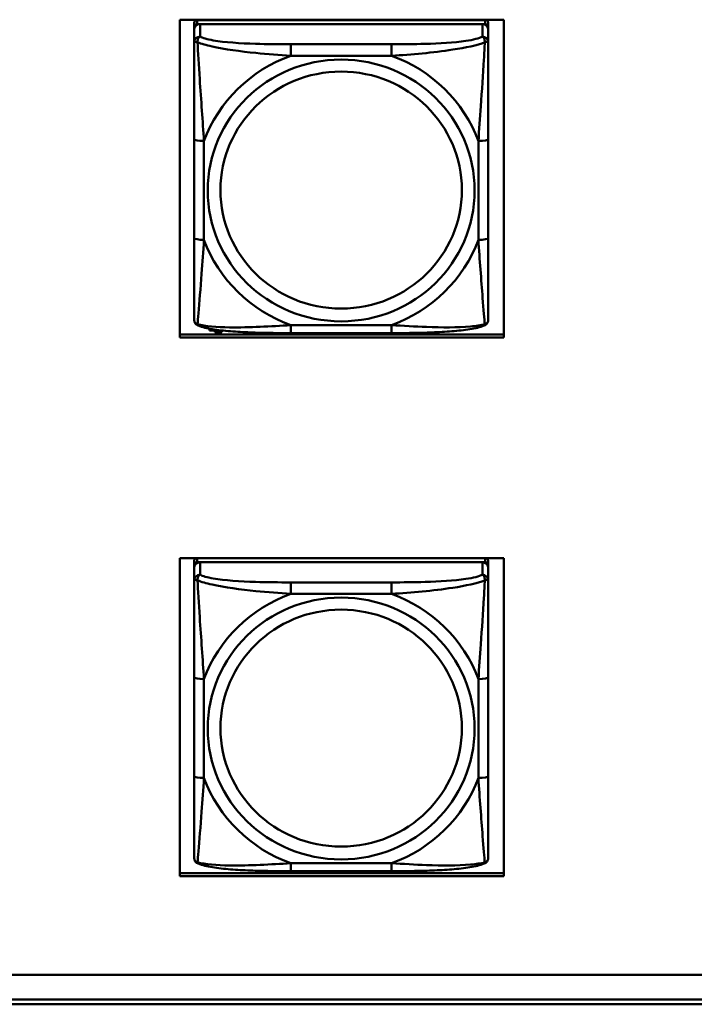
# Model space of a CAD drawing. Header units: inches. Extents: x 0.8 to 72.9, y -7.8 to 49.3.
# Tile 236 of 256: x 63.6 to 65, y 10.9 to 12.9. Entities that reach past the tile are written whole.
import ezdxf

# ---------------------------------------------------------------- set-up
doc = ezdxf.new("R2010")
doc.units = ezdxf.units.IN
doc.header["$MEASUREMENT"] = 0
doc.layers.add('Visible Edges(ROSSANSI)', color=7, linetype='Continuous', lineweight=50)
doc.layers.add('Visible Tangent Edges(ROSSANSI)', color=7, linetype='Continuous', lineweight=50)

msp = doc.modelspace()

# ---------------------------------------------------------------- linework, layer by layer
at = {"layer": 'Visible Edges(ROSSANSI)'}
for p, q in [((63.9558, 12.2679), (63.9558, 12.9067)), ((63.9558, 12.9067), (64.6064, 12.9067)), ((63.9848, 12.9001), (63.9848, 12.8918)), ((64.5694, 12.9059), (63.9907, 12.9059)), ((63.9907, 12.8976), (64.5694, 12.8976)), ((64.5635, 12.8976), (63.9966, 12.8976)), ((64.5753, 12.8918), (64.5753, 12.9001)), ((64.6064, 12.9067), (64.6064, 12.2679)), ((63.9848, 12.8861), (63.9848, 12.8918)), ((63.9848, 12.8861), (63.9848, 12.8611)), ((64.5753, 12.8918), (64.5753, 12.8861)), ((64.5753, 12.8611), (64.5753, 12.8861)), ((63.9848, 12.6667), (63.9848, 12.4681)), ((64.5753, 12.4681), (64.5753, 12.6667)), ((64.0157, 12.2857), (64.0157, 12.286)), ((64.0173, 12.2857), (64.0157, 12.2857)), ((64.0157, 12.2857), (64.0157, 12.2823)), ((63.9558, 12.274), (64.6064, 12.274)), ((64.6064, 12.2679), (63.9558, 12.2679)), ((64.0157, 12.2823), (64.0409, 12.2823)), ((64.0262, 12.2787), (64.0262, 12.2823)), ((64.0402, 12.2787), (64.0262, 12.2787)), ((64.0402, 12.2823), (64.0402, 12.2787)), ((64.3812, 12.2771), (64.1789, 12.2771)), ((63.9558, 11.186), (63.9558, 11.8247)), ((63.9558, 11.8247), (64.6064, 11.8247)), ((63.9848, 11.8191), (63.9848, 11.8109)), ((63.9848, 11.8051), (63.9848, 11.8109)), ((63.9907, 11.8167), (64.5694, 11.8167)), ((64.5635, 11.8167), (63.9966, 11.8167)), ((64.5753, 11.8109), (64.5753, 11.8191)), ((64.5753, 11.8109), (64.5753, 11.8051)), ((64.6064, 11.8247), (64.6064, 11.186)), ((63.9848, 11.8051), (63.9848, 11.7802)), ((64.5753, 11.7802), (64.5753, 11.8051)), ((63.9848, 11.5857), (63.9848, 11.3871)), ((64.5753, 11.3871), (64.5753, 11.5857)), ((64.3812, 11.1962), (64.1789, 11.1962)), ((63.9558, 11.1921), (64.6064, 11.1921)), ((64.6064, 11.186), (63.9558, 11.186)), ((53.5758, 10.988), (66.2458, 10.988)), ((66.2458, 10.9876), (53.5758, 10.9876)), ((53.6258, 10.9385), (66.2836, 10.9385)), ((66.2836, 10.9287), (53.6259, 10.9287))]:
    msp.add_line(p, q, dxfattribs=at)
for centre, major_axis, start_param, end_param in [((63.9907, 12.9001), (-0.00591, 0), 4.712389, 6.283185), ((63.9966, 12.8861), (-0.0118, 0), 4.712389, 6.283185), ((63.9907, 12.8918), (-0.00591, 0), 4.712389, 6.283185), ((64.5635, 12.8861), (0.0118, 0), 0, 1.570796), ((64.5694, 12.9001), (0.00591, 0), 0, 1.570796), ((64.5694, 12.8918), (0.00591, 0), 0, 1.570796), ((63.9907, 11.8191), (-0.00591, 0), 4.972997, 6.283185), ((63.9966, 11.8051), (-0.0118, 0), 4.712389, 6.283185), ((63.9907, 11.8109), (-0.00591, 0), 4.712389, 6.283185), ((64.5635, 11.8051), (0.0118, 0), 0, 1.570796), ((64.5694, 11.8109), (0.00591, 0), 0, 1.570796), ((64.5694, 11.8191), (0.00591, 0), 0, 1.310189)]:
    msp.add_ellipse(centre, major_axis=major_axis, ratio=0.981793, start_param=start_param, end_param=end_param, dxfattribs=at)
for points, knots in [([(63.9848, 12.8611), (63.9848, 12.852), (63.9848, 12.8368), (63.9848, 12.8196), (63.9848, 12.7932), (63.9848, 12.7629), (63.9848, 12.7335), (63.9848, 12.7111), (63.9848, 12.6887), (63.9848, 12.6667)], [-0.7968224, -0.7968224, -0.7968224, -0.7968224, -0.6514613, -0.6514613, -0.6514613, -0.427691, -0.427691, -0.427691, -0.2569517, -0.2569517, -0.2569517, -0.2569517]), ([(64.5753, 12.6667), (64.5753, 12.6899), (64.5753, 12.7136), (64.5753, 12.7373), (64.5753, 12.7684), (64.5753, 12.8007), (64.5753, 12.8275), (64.5753, 12.8414), (64.5753, 12.8534), (64.5753, 12.8611)], [0.2569537, 0.2569537, 0.2569537, 0.2569537, 0.4371919, 0.4371919, 0.4371919, 0.6739428, 0.6739428, 0.6739428, 0.7963818, 0.7963818, 0.7963818, 0.7963818]), ([(63.9848, 12.4681), (63.9848, 12.4448), (63.9848, 12.4215), (63.9848, 12.3993), (63.9848, 12.3701), (63.9848, 12.3418), (63.9848, 12.3229), (63.9848, 12.3132), (63.9848, 12.3064), (63.9848, 12.3045)], [0.2569537, 0.2569537, 0.2569537, 0.2569537, 0.4371919, 0.4371919, 0.4371919, 0.6739428, 0.6739428, 0.6739428, 0.7963818, 0.7963818, 0.7963818, 0.7963818]), ([(64.5753, 12.3045), (64.5753, 12.3067), (64.5753, 12.3159), (64.5753, 12.3287), (64.5753, 12.3482), (64.5753, 12.3751), (64.5753, 12.4028), (64.5753, 12.424), (64.5753, 12.4461), (64.5753, 12.4681)], [-0.7968224, -0.7968224, -0.7968224, -0.7968224, -0.6514613, -0.6514613, -0.6514613, -0.427691, -0.427691, -0.427691, -0.2569517, -0.2569517, -0.2569517, -0.2569517]), ([(63.9928, 12.2922), (63.9917, 12.2927), (63.9907, 12.2933), (63.9887, 12.2948), (63.9878, 12.2958), (63.9865, 12.2977), (63.986, 12.2987), (63.9853, 12.3006), (63.9851, 12.3015), (63.9848, 12.3031), (63.9848, 12.3039), (63.9848, 12.3045)], [0.02510739, 0.02510739, 0.02510739, 0.02510739, 0.03073999, 0.03073999, 0.03637259, 0.03637259, 0.0420052, 0.0420052, 0.0476378, 0.0476378, 0.0532704, 0.0532704, 0.0532704, 0.0532704]), ([(64.5673, 12.2922), (64.5683, 12.2927), (64.5694, 12.2933), (64.5714, 12.2948), (64.5723, 12.2958), (64.5736, 12.2977), (64.5741, 12.2987), (64.5748, 12.3006), (64.575, 12.3015), (64.5753, 12.3031), (64.5753, 12.3039), (64.5753, 12.3045)], [0.02510739, 0.02510739, 0.02510739, 0.02510739, 0.03073999, 0.03073999, 0.03637259, 0.03637259, 0.0420052, 0.0420052, 0.0476378, 0.0476378, 0.0532704, 0.0532704, 0.0532704, 0.0532704]), ([(64.1789, 12.2771), (64.1654, 12.2771), (64.1517, 12.2772), (64.1244, 12.2775), (64.1108, 12.2779), (64.084, 12.2789), (64.0706, 12.2796), (64.045, 12.2818), (64.0328, 12.2831), (64.0107, 12.2867), (64.0013, 12.2887), (63.9928, 12.2922)], [0.2569517, 0.2569517, 0.2569517, 0.2569517, 0.3597049, 0.3597049, 0.4624581, 0.4624581, 0.5652112, 0.5652112, 0.6679644, 0.6679644, 0.7707176, 0.7707176, 0.7707176, 0.7707176]), ([(64.5673, 12.2922), (64.5588, 12.2887), (64.5494, 12.2867), (64.5273, 12.2831), (64.5151, 12.2818), (64.4894, 12.2796), (64.4761, 12.2789), (64.4493, 12.2779), (64.4357, 12.2775), (64.4084, 12.2772), (64.3947, 12.2771), (64.3812, 12.2771)], [-0.7703505, -0.7703505, -0.7703505, -0.7703505, -0.6676711, -0.6676711, -0.5649918, -0.5649918, -0.4623124, -0.4623124, -0.3596331, -0.3596331, -0.2569537, -0.2569537, -0.2569537, -0.2569537]), ([(63.9848, 11.7802), (63.9848, 11.7711), (63.9848, 11.7558), (63.9848, 11.7387), (63.9848, 11.7122), (63.9848, 11.6819), (63.9848, 11.6525), (63.9848, 11.6301), (63.9848, 11.6077), (63.9848, 11.5857)], [-0.7968224, -0.7968224, -0.7968224, -0.7968224, -0.6514613, -0.6514613, -0.6514613, -0.427691, -0.427691, -0.427691, -0.2569517, -0.2569517, -0.2569517, -0.2569517]), ([(64.5753, 11.5857), (64.5753, 11.6089), (64.5753, 11.6327), (64.5753, 11.6564), (64.5753, 11.6875), (64.5753, 11.7197), (64.5753, 11.7466), (64.5753, 11.7604), (64.5753, 11.7725), (64.5753, 11.7802)], [0.2569537, 0.2569537, 0.2569537, 0.2569537, 0.4371919, 0.4371919, 0.4371919, 0.6739428, 0.6739428, 0.6739428, 0.7963818, 0.7963818, 0.7963818, 0.7963818]), ([(63.9848, 11.3871), (63.9848, 11.3639), (63.9848, 11.3405), (63.9848, 11.3183), (63.9848, 11.2891), (63.9848, 11.2608), (63.9848, 11.242), (63.9848, 11.2322), (63.9848, 11.2254), (63.9848, 11.2236)], [0.2569537, 0.2569537, 0.2569537, 0.2569537, 0.4371919, 0.4371919, 0.4371919, 0.6739428, 0.6739428, 0.6739428, 0.7963818, 0.7963818, 0.7963818, 0.7963818]), ([(64.5753, 11.2236), (64.5753, 11.2257), (64.5753, 11.235), (64.5753, 11.2477), (64.5753, 11.2673), (64.5753, 11.2942), (64.5753, 11.3219), (64.5753, 11.343), (64.5753, 11.3651), (64.5753, 11.3871)], [-0.7968224, -0.7968224, -0.7968224, -0.7968224, -0.6514613, -0.6514613, -0.6514613, -0.427691, -0.427691, -0.427691, -0.2569517, -0.2569517, -0.2569517, -0.2569517]), ([(63.9928, 11.2113), (63.9917, 11.2117), (63.9907, 11.2123), (63.9887, 11.2139), (63.9878, 11.2148), (63.9865, 11.2168), (63.986, 11.2178), (63.9853, 11.2197), (63.9851, 11.2206), (63.9848, 11.2222), (63.9848, 11.2229), (63.9848, 11.2236)], [0.02510739, 0.02510739, 0.02510739, 0.02510739, 0.03073999, 0.03073999, 0.03637259, 0.03637259, 0.0420052, 0.0420052, 0.0476378, 0.0476378, 0.0532704, 0.0532704, 0.0532704, 0.0532704]), ([(64.5673, 11.2113), (64.5683, 11.2117), (64.5694, 11.2123), (64.5714, 11.2139), (64.5723, 11.2148), (64.5736, 11.2168), (64.5741, 11.2178), (64.5748, 11.2197), (64.575, 11.2206), (64.5753, 11.2222), (64.5753, 11.2229), (64.5753, 11.2236)], [0.02510739, 0.02510739, 0.02510739, 0.02510739, 0.03073999, 0.03073999, 0.03637259, 0.03637259, 0.0420052, 0.0420052, 0.0476378, 0.0476378, 0.0532704, 0.0532704, 0.0532704, 0.0532704]), ([(64.1789, 11.1962), (64.1654, 11.1962), (64.1517, 11.1962), (64.1244, 11.1966), (64.1108, 11.1969), (64.084, 11.198), (64.0706, 11.1987), (64.045, 11.2008), (64.0328, 11.2022), (64.0107, 11.2058), (64.0013, 11.2078), (63.9928, 11.2113)], [0.2569517, 0.2569517, 0.2569517, 0.2569517, 0.3597049, 0.3597049, 0.4624581, 0.4624581, 0.5652112, 0.5652112, 0.6679644, 0.6679644, 0.7707176, 0.7707176, 0.7707176, 0.7707176]), ([(64.5673, 11.2113), (64.5588, 11.2078), (64.5494, 11.2058), (64.5273, 11.2022), (64.5151, 11.2008), (64.4894, 11.1987), (64.4761, 11.198), (64.4493, 11.1969), (64.4357, 11.1966), (64.4084, 11.1962), (64.3947, 11.1962), (64.3812, 11.1962)], [-0.7703505, -0.7703505, -0.7703505, -0.7703505, -0.6676711, -0.6676711, -0.5649918, -0.5649918, -0.4623124, -0.4623124, -0.3596331, -0.3596331, -0.2569537, -0.2569537, -0.2569537, -0.2569537])]:
    msp.add_open_spline(points, degree=3, knots=knots, dxfattribs=at)
at = {"layer": 'Visible Tangent Edges(ROSSANSI)'}
for p, q in [((63.9907, 12.8976), (63.9907, 12.9059)), ((63.9966, 12.8727), (63.9966, 12.8976)), ((64.5635, 12.8976), (64.5635, 12.8727)), ((64.5694, 12.9059), (64.5694, 12.8976)), ((64.1789, 12.8573), (64.1789, 12.8342)), ((64.3812, 12.8573), (64.1789, 12.8573)), ((64.3812, 12.8573), (64.3812, 12.8342)), ((64.1789, 12.8342), (64.3812, 12.8342)), ((64.0045, 12.4643), (64.0045, 12.6629)), ((64.5556, 12.6629), (64.5556, 12.4643)), ((64.3812, 12.2931), (64.1789, 12.2931)), ((64.1789, 12.2771), (64.1789, 12.2931)), ((64.3812, 12.2771), (64.3812, 12.2931)), ((63.9907, 11.8167), (63.9907, 11.8247)), ((63.9966, 11.7918), (63.9966, 11.8167)), ((64.5635, 11.8167), (64.5635, 11.7918)), ((64.5694, 11.8247), (64.5694, 11.8167)), ((64.1789, 11.7763), (64.1789, 11.7532)), ((64.3812, 11.7763), (64.1789, 11.7763)), ((64.3812, 11.7763), (64.3812, 11.7532)), ((64.1789, 11.7532), (64.3812, 11.7532)), ((64.0045, 11.3834), (64.0045, 11.582)), ((64.5556, 11.582), (64.5556, 11.3834)), ((64.3812, 11.2121), (64.1789, 11.2121)), ((64.1789, 11.1962), (64.1789, 11.2121)), ((64.3812, 11.1962), (64.3812, 11.2121))]:
    msp.add_line(p, q, dxfattribs=at)
for centre, major_axis, ratio, start_param, end_param in [((63.9966, 12.8611), (-0.0118, 0), 0.981793, 4.712389, 6.283185), ((64.5635, 12.8611), (0.0118, 0), 0.981793, 0, 1.570796), ((64.28, 12.5636), (-0.2936, 0), 0.981793, 5.064156, 5.931419), ((64.28, 12.5636), (0.2936, 0), 0.981793, 0.351767, 1.21903), ((64.0045, 12.6667), (-0.0197, 0), 0.189952, 0, 1.570796), ((64.5556, 12.6667), (0.0197, 0), 0.189952, 4.712389, 6.283185), ((64.0045, 12.4681), (-0.0197, 0), 0.189952, 0, 1.570796), ((64.28, 12.5636), (-0.2936, 0), 0.981793, 0.351767, 1.21903), ((64.28, 12.5636), (0.2936, 0), 0.981793, 5.064156, 5.931419), ((64.5556, 12.4681), (0.0197, 0), 0.189952, 4.712389, 6.283185), ((63.9966, 11.7802), (-0.0118, 0), 0.981793, 4.712389, 6.283185), ((64.5635, 11.7802), (0.0118, 0), 0.981793, 0, 1.570796), ((64.28, 11.4827), (-0.2936, 0), 0.981793, 5.064156, 5.931419), ((64.28, 11.4827), (0.2936, 0), 0.981793, 0.351767, 1.21903), ((64.0045, 11.5857), (-0.0197, 0), 0.189952, 0, 1.570796), ((64.5556, 11.5857), (0.0197, 0), 0.189952, 4.712389, 6.283185), ((64.0045, 11.3871), (-0.0197, 0), 0.189952, 0, 1.570796), ((64.28, 11.4827), (-0.2936, 0), 0.981793, 0.351767, 1.21903), ((64.28, 11.4827), (0.2936, 0), 0.981793, 5.064156, 5.931419), ((64.5556, 11.3871), (0.0197, 0), 0.189952, 4.712389, 6.283185)]:
    msp.add_ellipse(centre, major_axis=major_axis, ratio=ratio, start_param=start_param, end_param=end_param, dxfattribs=at)
for centre, major_axis in [((64.28, 12.5636), (-0.2678, 0)), ((64.28, 12.5644), (-0.2424, 0)), ((64.28, 11.4827), (-0.2678, 0)), ((64.28, 11.4835), (-0.2424, 0))]:
    msp.add_ellipse(centre, major_axis=major_axis, ratio=0.981793, dxfattribs=at)
for points, knots in [([(63.9848, 12.8611), (63.9848, 12.8614), (63.9848, 12.8616), (63.9851, 12.862), (63.9853, 12.8621), (63.9857, 12.8622), (63.9858, 12.8623), (63.9861, 12.8623), (63.9863, 12.8623), (63.9867, 12.8624), (63.987, 12.8623), (63.9879, 12.8622), (63.9886, 12.8621), (63.99, 12.8617), (63.9908, 12.8615), (63.9916, 12.8612)], [-0.0532704, -0.0532704, -0.0532704, -0.0532704, -0.04377373, -0.04377373, -0.03521335, -0.03521335, -0.02986312, -0.02986312, -0.02651922, -0.02651922, -0.01983142, -0.01983142, -0.00913095, -0.00913095, 0.00023197, 0.00023197, 0.00023197, 0.00023197]), ([(63.9916, 12.8612), (63.9916, 12.8623), (63.9917, 12.8633), (63.9919, 12.8654), (63.9921, 12.8663), (63.9925, 12.8678), (63.9927, 12.8683), (63.9931, 12.869), (63.9932, 12.8692), (63.9935, 12.8698), (63.9937, 12.8701), (63.9943, 12.8709), (63.9947, 12.8713), (63.9955, 12.8721), (63.996, 12.8725), (63.9966, 12.8727)], [-0.00023197, -0.00023197, -0.00023197, -0.00023197, 0.00913095, 0.00913095, 0.01983142, 0.01983142, 0.02651922, 0.02651922, 0.02986312, 0.02986312, 0.03521335, 0.03521335, 0.04377373, 0.04377373, 0.0532704, 0.0532704, 0.0532704, 0.0532704]), ([(63.9916, 12.8612), (63.9993, 12.8583), (64.0093, 12.8554), (64.0463, 12.8472), (64.078, 12.843), (64.1323, 12.8374), (64.1555, 12.8355), (64.1789, 12.8342)], [-0.7478145, -0.7478145, -0.7478145, -0.7478145, -0.6493253, -0.6493253, -0.427691, -0.427691, -0.2569537, -0.2569537, -0.2569537, -0.2569537]), ([(64.0045, 12.6629), (64.0021, 12.7026), (63.9988, 12.7448), (63.9942, 12.8148), (63.9925, 12.8422), (63.9916, 12.8612)], [0.2569517, 0.2569517, 0.2569517, 0.2569517, 0.5559983, 0.5559983, 0.7482818, 0.7482818, 0.7482818, 0.7482818]), ([(64.1789, 12.8573), (64.1552, 12.8573), (64.1312, 12.8574), (64.1079, 12.8582), (64.0772, 12.8592), (64.0463, 12.8611), (64.0231, 12.8651), (64.0111, 12.8672), (64.0014, 12.8698), (63.9966, 12.8727)], [0.2569537, 0.2569537, 0.2569537, 0.2569537, 0.4371919, 0.4371919, 0.4371919, 0.6739428, 0.6739428, 0.6739428, 0.7963818, 0.7963818, 0.7963818, 0.7963818]), ([(64.5635, 12.8727), (64.5578, 12.8693), (64.5453, 12.8663), (64.5301, 12.864), (64.5066, 12.8606), (64.4775, 12.8589), (64.4484, 12.8581), (64.4263, 12.8574), (64.4036, 12.8573), (64.3812, 12.8573)], [-0.7968224, -0.7968224, -0.7968224, -0.7968224, -0.6514613, -0.6514613, -0.6514613, -0.427691, -0.427691, -0.427691, -0.2569517, -0.2569517, -0.2569517, -0.2569517]), ([(64.3812, 12.8342), (64.4217, 12.8365), (64.464, 12.8403), (64.5297, 12.8504), (64.5541, 12.8554), (64.5685, 12.8612)], [0.2569517, 0.2569517, 0.2569517, 0.2569517, 0.5559983, 0.5559983, 0.7482818, 0.7482818, 0.7482818, 0.7482818]), ([(64.5685, 12.8612), (64.568, 12.8513), (64.5673, 12.8392), (64.5649, 12.7971), (64.5626, 12.7639), (64.5587, 12.7089), (64.557, 12.6858), (64.5556, 12.6629)], [-0.7478145, -0.7478145, -0.7478145, -0.7478145, -0.6493253, -0.6493253, -0.427691, -0.427691, -0.2569537, -0.2569537, -0.2569537, -0.2569537]), ([(64.5635, 12.8727), (64.564, 12.8725), (64.5645, 12.8721), (64.5654, 12.8713), (64.5658, 12.8709), (64.5664, 12.8701), (64.5666, 12.8698), (64.5669, 12.8692), (64.567, 12.869), (64.5674, 12.8683), (64.5676, 12.8678), (64.568, 12.8663), (64.5682, 12.8654), (64.5684, 12.8633), (64.5685, 12.8623), (64.5685, 12.8612)], [-0.0532704, -0.0532704, -0.0532704, -0.0532704, -0.04377373, -0.04377373, -0.03521335, -0.03521335, -0.02986312, -0.02986312, -0.02651922, -0.02651922, -0.01983142, -0.01983142, -0.00913095, -0.00913095, 0.00023197, 0.00023197, 0.00023197, 0.00023197]), ([(64.5685, 12.8612), (64.5693, 12.8615), (64.5701, 12.8617), (64.5715, 12.8621), (64.5722, 12.8622), (64.5731, 12.8623), (64.5734, 12.8624), (64.5738, 12.8623), (64.574, 12.8623), (64.5743, 12.8623), (64.5744, 12.8622), (64.5748, 12.8621), (64.575, 12.862), (64.5753, 12.8616), (64.5753, 12.8614), (64.5753, 12.8611)], [-0.00023197, -0.00023197, -0.00023197, -0.00023197, 0.00913095, 0.00913095, 0.01983142, 0.01983142, 0.02651922, 0.02651922, 0.02986312, 0.02986312, 0.03521335, 0.03521335, 0.04377373, 0.04377373, 0.0532704, 0.0532704, 0.0532704, 0.0532704]), ([(63.9916, 12.2949), (63.9921, 12.2999), (63.9928, 12.3075), (63.9952, 12.3381), (63.9975, 12.3673), (64.0014, 12.4188), (64.003, 12.4413), (64.0045, 12.4643)], [-0.7478145, -0.7478145, -0.7478145, -0.7478145, -0.6493253, -0.6493253, -0.427691, -0.427691, -0.2569537, -0.2569537, -0.2569537, -0.2569537]), ([(64.5556, 12.4643), (64.558, 12.4246), (64.5613, 12.3835), (64.5659, 12.3246), (64.5676, 12.3041), (64.5685, 12.2949)], [0.2569517, 0.2569517, 0.2569517, 0.2569517, 0.5559983, 0.5559983, 0.7482818, 0.7482818, 0.7482818, 0.7482818]), ([(63.9916, 12.2949), (63.9908, 12.2951), (63.99, 12.2955), (63.9886, 12.2963), (63.9879, 12.2968), (63.987, 12.2978), (63.9867, 12.2982), (63.9863, 12.2988), (63.9861, 12.299), (63.9858, 12.2996), (63.9857, 12.3), (63.9853, 12.3009), (63.9851, 12.3016), (63.9848, 12.303), (63.9848, 12.3037), (63.9848, 12.3045)], [-0.00023197, -0.00023197, -0.00023197, -0.00023197, 0.00913095, 0.00913095, 0.01983142, 0.01983142, 0.02651922, 0.02651922, 0.02986312, 0.02986312, 0.03521335, 0.03521335, 0.04377373, 0.04377373, 0.0532704, 0.0532704, 0.0532704, 0.0532704]), ([(64.5753, 12.3045), (64.5753, 12.3037), (64.5753, 12.303), (64.575, 12.3016), (64.5748, 12.3009), (64.5744, 12.3), (64.5743, 12.2996), (64.574, 12.299), (64.5738, 12.2988), (64.5734, 12.2982), (64.5731, 12.2978), (64.5722, 12.2968), (64.5715, 12.2963), (64.5701, 12.2955), (64.5693, 12.2951), (64.5685, 12.2949)], [-0.0532704, -0.0532704, -0.0532704, -0.0532704, -0.04377373, -0.04377373, -0.03521335, -0.03521335, -0.02986312, -0.02986312, -0.02651922, -0.02651922, -0.01983142, -0.01983142, -0.00913095, -0.00913095, 0.00023197, 0.00023197, 0.00023197, 0.00023197]), ([(63.9928, 12.2922), (63.9926, 12.2923), (63.9925, 12.2924), (63.9921, 12.2927), (63.9919, 12.2931), (63.9917, 12.2939), (63.9916, 12.2943), (63.9916, 12.2949)], [-0.02510739, -0.02510739, -0.02510739, -0.02510739, -0.01983142, -0.01983142, -0.00913095, -0.00913095, 0.00023197, 0.00023197, 0.00023197, 0.00023197]), ([(64.1789, 12.2931), (64.1384, 12.2907), (64.0961, 12.288), (64.0304, 12.289), (64.006, 12.2909), (63.9916, 12.2949)], [0.2569517, 0.2569517, 0.2569517, 0.2569517, 0.5559983, 0.5559983, 0.7482818, 0.7482818, 0.7482818, 0.7482818]), ([(64.5685, 12.2949), (64.5608, 12.2929), (64.5508, 12.2913), (64.5138, 12.288), (64.482, 12.2882), (64.4278, 12.2903), (64.4046, 12.2916), (64.3812, 12.2931)], [-0.7478145, -0.7478145, -0.7478145, -0.7478145, -0.6493253, -0.6493253, -0.427691, -0.427691, -0.2569537, -0.2569537, -0.2569537, -0.2569537]), ([(64.5685, 12.2949), (64.5685, 12.2943), (64.5684, 12.2939), (64.5682, 12.2931), (64.568, 12.2927), (64.5676, 12.2924), (64.5674, 12.2923), (64.5673, 12.2922)], [-0.00023197, -0.00023197, -0.00023197, -0.00023197, 0.00913095, 0.00913095, 0.01983142, 0.01983142, 0.02510739, 0.02510739, 0.02510739, 0.02510739]), ([(63.9916, 11.7803), (63.9916, 11.7814), (63.9917, 11.7824), (63.9919, 11.7844), (63.9921, 11.7854), (63.9925, 11.7868), (63.9927, 11.7873), (63.9931, 11.788), (63.9932, 11.7883), (63.9935, 11.7888), (63.9937, 11.7892), (63.9943, 11.79), (63.9947, 11.7904), (63.9955, 11.7912), (63.996, 11.7915), (63.9966, 11.7918)], [-0.00023197, -0.00023197, -0.00023197, -0.00023197, 0.00913095, 0.00913095, 0.01983142, 0.01983142, 0.02651922, 0.02651922, 0.02986312, 0.02986312, 0.03521335, 0.03521335, 0.04377373, 0.04377373, 0.0532704, 0.0532704, 0.0532704, 0.0532704]), ([(64.1789, 11.7763), (64.1552, 11.7763), (64.1312, 11.7765), (64.1079, 11.7772), (64.0772, 11.7782), (64.0463, 11.7802), (64.0231, 11.7842), (64.0111, 11.7862), (64.0014, 11.7888), (63.9966, 11.7918)], [0.2569537, 0.2569537, 0.2569537, 0.2569537, 0.4371919, 0.4371919, 0.4371919, 0.6739428, 0.6739428, 0.6739428, 0.7963818, 0.7963818, 0.7963818, 0.7963818]), ([(64.5635, 11.7918), (64.5578, 11.7883), (64.5453, 11.7853), (64.5301, 11.7831), (64.5066, 11.7797), (64.4775, 11.778), (64.4484, 11.7771), (64.4263, 11.7765), (64.4036, 11.7763), (64.3812, 11.7763)], [-0.7968224, -0.7968224, -0.7968224, -0.7968224, -0.6514613, -0.6514613, -0.6514613, -0.427691, -0.427691, -0.427691, -0.2569517, -0.2569517, -0.2569517, -0.2569517]), ([(64.5635, 11.7918), (64.564, 11.7915), (64.5645, 11.7912), (64.5654, 11.7904), (64.5658, 11.79), (64.5664, 11.7892), (64.5666, 11.7888), (64.5669, 11.7883), (64.567, 11.788), (64.5674, 11.7873), (64.5676, 11.7868), (64.568, 11.7854), (64.5682, 11.7844), (64.5684, 11.7824), (64.5685, 11.7814), (64.5685, 11.7803)], [-0.0532704, -0.0532704, -0.0532704, -0.0532704, -0.04377373, -0.04377373, -0.03521335, -0.03521335, -0.02986312, -0.02986312, -0.02651922, -0.02651922, -0.01983142, -0.01983142, -0.00913095, -0.00913095, 0.00023197, 0.00023197, 0.00023197, 0.00023197]), ([(63.9848, 11.7802), (63.9848, 11.7804), (63.9848, 11.7807), (63.9851, 11.781), (63.9853, 11.7811), (63.9857, 11.7813), (63.9858, 11.7813), (63.9861, 11.7814), (63.9863, 11.7814), (63.9867, 11.7814), (63.987, 11.7814), (63.9879, 11.7813), (63.9886, 11.7812), (63.99, 11.7808), (63.9908, 11.7806), (63.9916, 11.7803)], [-0.0532704, -0.0532704, -0.0532704, -0.0532704, -0.04377373, -0.04377373, -0.03521335, -0.03521335, -0.02986312, -0.02986312, -0.02651922, -0.02651922, -0.01983142, -0.01983142, -0.00913095, -0.00913095, 0.00023197, 0.00023197, 0.00023197, 0.00023197]), ([(63.9916, 11.7803), (63.9993, 11.7773), (64.0093, 11.7744), (64.0463, 11.7663), (64.078, 11.762), (64.1323, 11.7564), (64.1555, 11.7546), (64.1789, 11.7532)], [-0.7478145, -0.7478145, -0.7478145, -0.7478145, -0.6493253, -0.6493253, -0.427691, -0.427691, -0.2569537, -0.2569537, -0.2569537, -0.2569537]), ([(64.0045, 11.582), (64.0021, 11.6217), (63.9988, 11.6638), (63.9942, 11.7338), (63.9925, 11.7613), (63.9916, 11.7803)], [0.2569517, 0.2569517, 0.2569517, 0.2569517, 0.5559983, 0.5559983, 0.7482818, 0.7482818, 0.7482818, 0.7482818]), ([(64.3812, 11.7532), (64.4217, 11.7556), (64.464, 11.7593), (64.5297, 11.7694), (64.5541, 11.7745), (64.5685, 11.7803)], [0.2569517, 0.2569517, 0.2569517, 0.2569517, 0.5559983, 0.5559983, 0.7482818, 0.7482818, 0.7482818, 0.7482818]), ([(64.5685, 11.7803), (64.568, 11.7703), (64.5673, 11.7582), (64.5649, 11.7161), (64.5626, 11.6829), (64.5587, 11.6279), (64.557, 11.6049), (64.5556, 11.582)], [-0.7478145, -0.7478145, -0.7478145, -0.7478145, -0.6493253, -0.6493253, -0.427691, -0.427691, -0.2569537, -0.2569537, -0.2569537, -0.2569537]), ([(64.5685, 11.7803), (64.5693, 11.7806), (64.5701, 11.7808), (64.5715, 11.7812), (64.5722, 11.7813), (64.5731, 11.7814), (64.5734, 11.7814), (64.5738, 11.7814), (64.574, 11.7814), (64.5743, 11.7813), (64.5744, 11.7813), (64.5748, 11.7811), (64.575, 11.781), (64.5753, 11.7807), (64.5753, 11.7804), (64.5753, 11.7802)], [-0.00023197, -0.00023197, -0.00023197, -0.00023197, 0.00913095, 0.00913095, 0.01983142, 0.01983142, 0.02651922, 0.02651922, 0.02986312, 0.02986312, 0.03521335, 0.03521335, 0.04377373, 0.04377373, 0.0532704, 0.0532704, 0.0532704, 0.0532704]), ([(63.9916, 11.2139), (63.9921, 11.219), (63.9928, 11.2266), (63.9952, 11.2572), (63.9975, 11.2863), (64.0014, 11.3378), (64.003, 11.3604), (64.0045, 11.3834)], [-0.7478145, -0.7478145, -0.7478145, -0.7478145, -0.6493253, -0.6493253, -0.427691, -0.427691, -0.2569537, -0.2569537, -0.2569537, -0.2569537]), ([(64.5556, 11.3834), (64.558, 11.3436), (64.5613, 11.3025), (64.5659, 11.2436), (64.5676, 11.2231), (64.5685, 11.2139)], [0.2569517, 0.2569517, 0.2569517, 0.2569517, 0.5559983, 0.5559983, 0.7482818, 0.7482818, 0.7482818, 0.7482818]), ([(63.9916, 11.2139), (63.9908, 11.2142), (63.99, 11.2145), (63.9886, 11.2153), (63.9879, 11.2159), (63.987, 11.2168), (63.9867, 11.2172), (63.9863, 11.2178), (63.9861, 11.2181), (63.9858, 11.2186), (63.9857, 11.219), (63.9853, 11.22), (63.9851, 11.2206), (63.9848, 11.222), (63.9848, 11.2228), (63.9848, 11.2236)], [-0.00023197, -0.00023197, -0.00023197, -0.00023197, 0.00913095, 0.00913095, 0.01983142, 0.01983142, 0.02651922, 0.02651922, 0.02986312, 0.02986312, 0.03521335, 0.03521335, 0.04377373, 0.04377373, 0.0532704, 0.0532704, 0.0532704, 0.0532704]), ([(64.5753, 11.2236), (64.5753, 11.2228), (64.5753, 11.222), (64.575, 11.2206), (64.5748, 11.22), (64.5744, 11.219), (64.5743, 11.2186), (64.574, 11.2181), (64.5738, 11.2178), (64.5734, 11.2172), (64.5731, 11.2168), (64.5722, 11.2159), (64.5715, 11.2153), (64.5701, 11.2145), (64.5693, 11.2142), (64.5685, 11.2139)], [-0.0532704, -0.0532704, -0.0532704, -0.0532704, -0.04377373, -0.04377373, -0.03521335, -0.03521335, -0.02986312, -0.02986312, -0.02651922, -0.02651922, -0.01983142, -0.01983142, -0.00913095, -0.00913095, 0.00023197, 0.00023197, 0.00023197, 0.00023197]), ([(63.9928, 11.2113), (63.9926, 11.2113), (63.9925, 11.2114), (63.9921, 11.2118), (63.9919, 11.2121), (63.9917, 11.2129), (63.9916, 11.2134), (63.9916, 11.2139)], [-0.02510739, -0.02510739, -0.02510739, -0.02510739, -0.01983142, -0.01983142, -0.00913095, -0.00913095, 0.00023197, 0.00023197, 0.00023197, 0.00023197]), ([(64.1789, 11.2121), (64.1384, 11.2097), (64.0961, 11.207), (64.0304, 11.208), (64.006, 11.2099), (63.9916, 11.2139)], [0.2569517, 0.2569517, 0.2569517, 0.2569517, 0.5559983, 0.5559983, 0.7482818, 0.7482818, 0.7482818, 0.7482818]), ([(64.5685, 11.2139), (64.5608, 11.2119), (64.5508, 11.2103), (64.5138, 11.207), (64.482, 11.2072), (64.4278, 11.2093), (64.4046, 11.2107), (64.3812, 11.2121)], [-0.7478145, -0.7478145, -0.7478145, -0.7478145, -0.6493253, -0.6493253, -0.427691, -0.427691, -0.2569537, -0.2569537, -0.2569537, -0.2569537]), ([(64.5685, 11.2139), (64.5685, 11.2134), (64.5684, 11.2129), (64.5682, 11.2121), (64.568, 11.2118), (64.5676, 11.2114), (64.5674, 11.2113), (64.5673, 11.2113)], [-0.00023197, -0.00023197, -0.00023197, -0.00023197, 0.00913095, 0.00913095, 0.01983142, 0.01983142, 0.02510739, 0.02510739, 0.02510739, 0.02510739])]:
    msp.add_open_spline(points, degree=3, knots=knots, dxfattribs=at)

doc.saveas('drawing.dxf')
